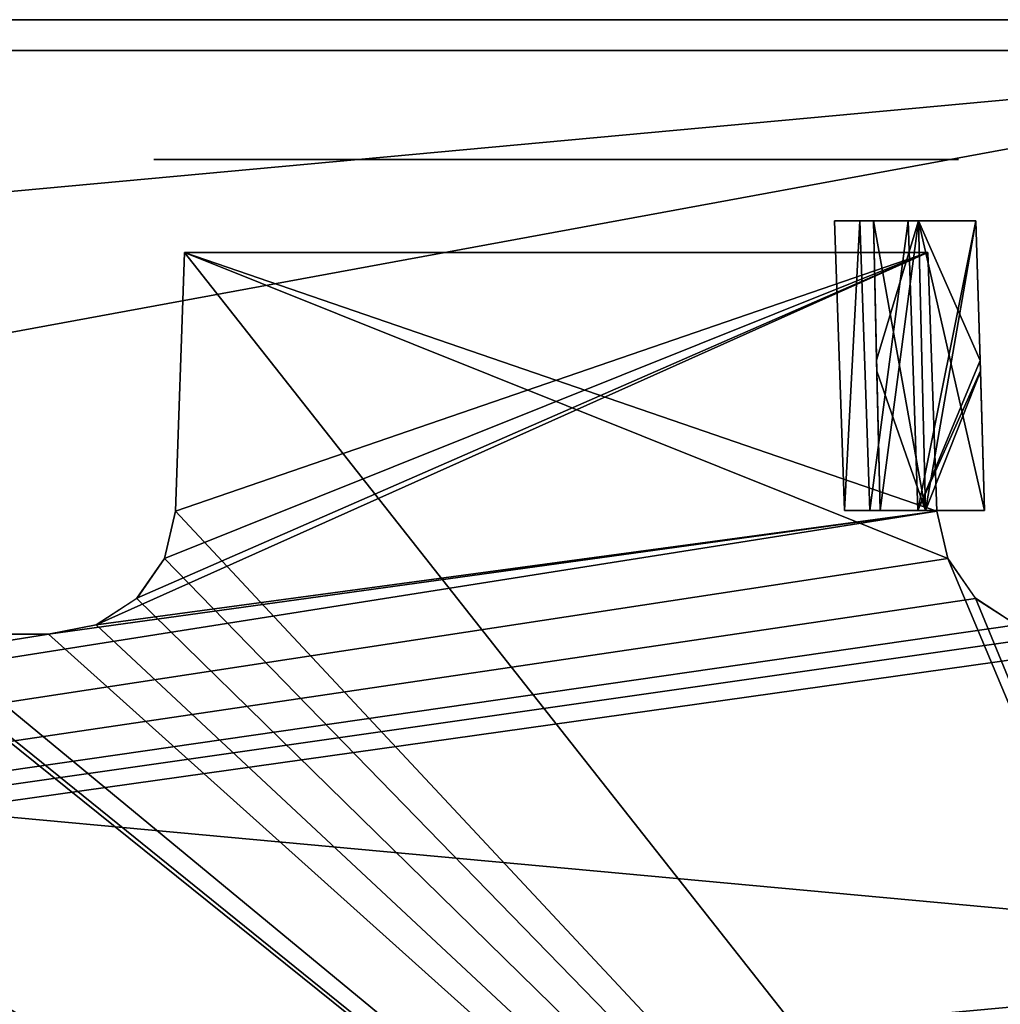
# Model space of a CAD drawing. Header units: millimetres. Extents: x -141 to 250, y -45 to 55.
# Tile 101 of 170: x 71 to 86, y 40 to 55. Entities that reach past the tile are written whole.
import ezdxf

# ---------------------------------------------------------------- set-up
doc = ezdxf.new("R2010")
doc.units = ezdxf.units.MM
doc.header["$LTSCALE"] = 52.148148
for name, color, linetype in [('137', 7, 'CONTINUOUS'), ('139', 7, 'CONTINUOUS'), ('157', 7, 'CONTINUOUS'), ('3', 7, 'CONTINUOUS'), ('39', 7, 'CONTINUOUS'), ('41', 7, 'CONTINUOUS'), ('7', 7, 'CONTINUOUS'), ('802', 7, 'CONTINUOUS')]:
    doc.layers.add(name, color=color, linetype=linetype)

msp = doc.modelspace()

# ---------------------------------------------------------------- linework, layer by layer
at = {"layer": '137', "linetype": 'Continuous'}
for points in [[(30.266, 47.269, -40.752), (95, 24.261, -41.355), (30.408, 51.339, -40.646), (30.266, 47.269, -40.752)], [(30.408, 51.339, -40.646), (95, 24.261, -41.355), (47.108, 45.485, -40.799), (30.408, 51.339, -40.646)], [(51.891, 47.269, -40.752), (95, 24.261, -41.355), (52.033, 51.339, -40.646), (51.891, 47.269, -40.752)], [(52.033, 51.339, -40.646), (95, 24.261, -41.355), (68.093, 45.901, -40.788), (52.033, 51.339, -40.646)], [(73.516, 47.269, -40.752), (95, 24.261, -41.355), (73.658, 51.339, -40.646), (73.516, 47.269, -40.752)], [(85.342, 51.339, -40.646), (73.658, 51.339, -40.646), (85.484, 47.269, -40.752), (85.342, 51.339, -40.646)], [(85.484, 47.269, -40.752), (73.658, 51.339, -40.646), (85.656, 46.526, -40.772), (85.484, 47.269, -40.752)], [(73.658, 51.339, -40.646), (95, 24.261, -41.355), (85.656, 46.526, -40.772), (73.658, 51.339, -40.646)], [(-19.656, 46.525, -40.772), (95, 24.261, -41.355), (-19.484, 47.269, -40.752), (-19.656, 46.525, -40.772)], [(-19.484, 47.269, -40.752), (95, 24.261, -41.355), (3.858, 45.485, -40.799), (-19.484, 47.269, -40.752)], [(8.469, 46.525, -40.772), (95, 24.261, -41.355), (8.641, 47.269, -40.752), (8.469, 46.525, -40.772)], [(8.641, 47.269, -40.752), (95, 24.261, -41.355), (25.483, 45.485, -40.799), (8.641, 47.269, -40.752)], [(30.094, 46.525, -40.772), (95, 24.261, -41.355), (30.266, 47.269, -40.752), (30.094, 46.525, -40.772)], [(51.719, 46.525, -40.772), (95, 24.261, -41.355), (51.891, 47.269, -40.752), (51.719, 46.525, -40.772)], [(73.344, 46.525, -40.772), (95, 24.261, -41.355), (73.516, 47.269, -40.752), (73.344, 46.525, -40.772)], [(-31.594, 45.9, -40.788), (95, 24.261, -41.355), (-31.156, 46.525, -40.772), (-31.594, 45.9, -40.788)], [(-31.156, 46.525, -40.772), (95, 24.261, -41.355), (-23.517, 45.339, -40.803), (-31.156, 46.525, -40.772)], [(-20.094, 45.9, -40.788), (95, 24.261, -41.355), (-19.656, 46.525, -40.772), (-20.094, 45.9, -40.788)], [(8.031, 45.9, -40.788), (95, 24.261, -41.355), (8.469, 46.525, -40.772), (8.031, 45.9, -40.788)], [(29.656, 45.9, -40.788), (95, 24.261, -41.355), (30.094, 46.525, -40.772), (29.656, 45.9, -40.788)], [(51.281, 45.9, -40.788), (95, 24.261, -41.355), (51.719, 46.525, -40.772), (51.281, 45.9, -40.788)], [(72.906, 45.9, -40.788), (95, 24.261, -41.355), (73.344, 46.525, -40.772), (72.906, 45.9, -40.788)], [(85.656, 46.526, -40.772), (95, 24.261, -41.355), (86.093, 45.901, -40.788), (85.656, 46.526, -40.772)], [(-32.234, 45.485, -40.799), (95, 24.261, -41.355), (-31.594, 45.9, -40.788), (-32.234, 45.485, -40.799)], [(-20.734, 45.485, -40.799), (95, 24.261, -41.355), (-20.094, 45.9, -40.788), (-20.734, 45.485, -40.799)], [(7.391, 45.485, -40.799), (95, 24.261, -41.355), (8.031, 45.9, -40.788), (7.391, 45.485, -40.799)], [(29.016, 45.485, -40.799), (95, 24.261, -41.355), (29.656, 45.9, -40.788), (29.016, 45.485, -40.799)], [(50.641, 45.485, -40.799), (95, 24.261, -41.355), (51.281, 45.9, -40.788), (50.641, 45.485, -40.799)], [(68.093, 45.901, -40.788), (95, 24.261, -41.355), (68.733, 45.485, -40.799), (68.093, 45.901, -40.788)], [(72.266, 45.485, -40.799), (95, 24.261, -41.355), (72.906, 45.9, -40.788), (72.266, 45.485, -40.799)], [(86.093, 45.901, -40.788), (95, 24.261, -41.355), (86.733, 45.485, -40.799), (86.093, 45.901, -40.788)], [(-32.983, 45.339, -40.803), (95, 24.261, -41.355), (-32.234, 45.485, -40.799), (-32.983, 45.339, -40.803)], [(-21.483, 45.339, -40.803), (95, 24.261, -41.355), (-20.734, 45.485, -40.799), (-21.483, 45.339, -40.803)], [(3.858, 45.485, -40.799), (95, 24.261, -41.355), (4.608, 45.339, -40.803), (3.858, 45.485, -40.799)], [(6.642, 45.339, -40.803), (95, 24.261, -41.355), (7.391, 45.485, -40.799), (6.642, 45.339, -40.803)], [(25.483, 45.485, -40.799), (95, 24.261, -41.355), (26.233, 45.339, -40.803), (25.483, 45.485, -40.799)], [(28.267, 45.339, -40.803), (95, 24.261, -41.355), (29.016, 45.485, -40.799), (28.267, 45.339, -40.803)], [(47.108, 45.485, -40.799), (95, 24.261, -41.355), (47.858, 45.339, -40.803), (47.108, 45.485, -40.799)], [(49.892, 45.339, -40.803), (95, 24.261, -41.355), (50.641, 45.485, -40.799), (49.892, 45.339, -40.803)], [(68.733, 45.485, -40.799), (95, 24.261, -41.355), (69.483, 45.339, -40.803), (68.733, 45.485, -40.799)], [(71.517, 45.339, -40.803), (95, 24.261, -41.355), (72.266, 45.485, -40.799), (71.517, 45.339, -40.803)], [(-60, 24.261, -41.355), (95, 24.261, -41.355), (-35.017, 45.339, -40.803), (-60, 24.261, -41.355)], [(-35.017, 45.339, -40.803), (95, 24.261, -41.355), (-32.983, 45.339, -40.803), (-35.017, 45.339, -40.803)], [(-23.517, 45.339, -40.803), (95, 24.261, -41.355), (-21.483, 45.339, -40.803), (-23.517, 45.339, -40.803)], [(4.608, 45.339, -40.803), (95, 24.261, -41.355), (6.642, 45.339, -40.803), (4.608, 45.339, -40.803)], [(26.233, 45.339, -40.803), (95, 24.261, -41.355), (28.267, 45.339, -40.803), (26.233, 45.339, -40.803)], [(47.858, 45.339, -40.803), (95, 24.261, -41.355), (49.892, 45.339, -40.803), (47.858, 45.339, -40.803)], [(69.483, 45.339, -40.803), (95, 24.261, -41.355), (71.517, 45.339, -40.803), (69.483, 45.339, -40.803)]]:
    msp.add_3dface(points, dxfattribs=at)
at = {"layer": '139', "linetype": 'Continuous'}
for points in [[(85.342, 51.339, 40.646), (85.484, 47.269, 40.752), (72.267, 45.485, 40.799), (85.342, 51.339, 40.646)], [(72.907, 45.901, 40.788), (85.342, 51.339, 40.646), (72.267, 45.485, 40.799), (72.907, 45.901, 40.788)], [(73.344, 46.526, 40.772), (85.342, 51.339, 40.646), (72.907, 45.901, 40.788), (73.344, 46.526, 40.772)], [(73.516, 47.269, 40.752), (85.342, 51.339, 40.646), (73.344, 46.526, 40.772), (73.516, 47.269, 40.752)], [(73.658, 51.339, 40.646), (85.342, 51.339, 40.646), (73.516, 47.269, 40.752), (73.658, 51.339, 40.646)], [(85.484, 47.269, 40.752), (-60, 24.261, 41.355), (71.517, 45.339, 40.803), (85.484, 47.269, 40.752)], [(85.656, 46.525, 40.772), (-60, 24.261, 41.355), (85.484, 47.269, 40.752), (85.656, 46.525, 40.772)], [(72.267, 45.485, 40.799), (85.484, 47.269, 40.752), (71.517, 45.339, 40.803), (72.267, 45.485, 40.799)], [(86.094, 45.9, 40.788), (-60, 24.261, 41.355), (85.656, 46.525, 40.772), (86.094, 45.9, 40.788)], [(86.734, 45.485, 40.799), (-60, 24.261, 41.355), (86.094, 45.9, 40.788), (86.734, 45.485, 40.799)], [(87.483, 45.339, 40.803), (-60, 24.261, 41.355), (86.734, 45.485, 40.799), (87.483, 45.339, 40.803)], [(71.517, 45.339, 40.803), (-60, 24.261, 41.355), (69.483, 45.339, 40.803), (71.517, 45.339, 40.803)], [(89.517, 45.339, 40.803), (-60, 24.261, 41.355), (87.483, 45.339, 40.803), (89.517, 45.339, 40.803)], [(95, 24.261, 41.355), (-60, 24.261, 41.355), (89.517, 45.339, 40.803), (95, 24.261, 41.355)]]:
    msp.add_3dface(points, dxfattribs=at)
at = {"layer": '157', "linetype": 'Continuous'}
for points in [[(84.49, 51.835, -2.404), (85.194, 51.835, -3.306), (84.538, 49.647, -2.337), (84.49, 51.835, -2.404)], [(84.49, 51.835, 2.404), (85.306, 47.283, 3.194), (85.194, 51.835, 3.306), (84.49, 51.835, 2.404)], [(84.542, 49.473, 2.332), (85.306, 47.283, 3.194), (84.49, 51.835, 2.404), (84.542, 49.473, 2.332)], [(84.538, 49.647, -2.337), (85.194, 51.835, -3.306), (84.592, 47.283, -2.264), (84.538, 49.647, -2.337)], [(84.592, 47.283, -2.264), (85.194, 51.835, -3.306), (85.306, 47.283, -3.194), (84.592, 47.283, -2.264)], [(85.194, 51.835, -3.306), (86.096, 51.835, -4.01), (85.306, 47.283, -3.194), (85.194, 51.835, -3.306)], [(85.194, 51.835, 3.306), (86.236, 47.283, 3.908), (86.163, 49.639, 3.961), (85.194, 51.835, 3.306)], [(85.306, 47.283, 3.194), (86.236, 47.283, 3.908), (85.194, 51.835, 3.306), (85.306, 47.283, 3.194)], [(86.096, 51.835, 4.01), (85.194, 51.835, 3.306), (86.163, 49.639, 3.961), (86.096, 51.835, 4.01)], [(86.096, 51.835, -4.01), (86.169, 49.469, -3.958), (85.306, 47.283, -3.194), (86.096, 51.835, -4.01)], [(84.592, 47.283, 2.264), (85.306, 47.283, 3.194), (84.542, 49.473, 2.332), (84.592, 47.283, 2.264)], [(86.169, 49.469, -3.958), (86.236, 47.283, -3.908), (85.306, 47.283, -3.194), (86.169, 49.469, -3.958)]]:
    msp.add_3dface(points, dxfattribs=at)
at = {"layer": '3', "linetype": 'Continuous'}
for points in [[(-60, 55, 42.215), (95, 55, 42.215), (-60, 55, -42.215), (-60, 55, 42.215)], [(-60, 55, -42.215), (95, 55, 42.215), (95, 55, -42.215), (-60, 55, -42.215)]]:
    msp.add_3dface(points, dxfattribs=at)
at = {"layer": '39', "linetype": 'Continuous'}
for points in [[(95, 25.974, 43.463), (-60, 54.513, 42.715), (-60, 40.243, 43.089), (95, 25.974, 43.463)], [(95, 40.243, 43.089), (95, 54.513, 42.715), (-60, 54.513, 42.715), (95, 40.243, 43.089)], [(95, 25.974, 43.463), (95, 40.243, 43.089), (-60, 54.513, 42.715), (95, 25.974, 43.463)], [(-60, 25.974, 43.463), (95, 25.974, 43.463), (-60, 40.243, 43.089), (-60, 25.974, 43.463)]]:
    msp.add_3dface(points, dxfattribs=at)
at = {"layer": '41', "linetype": 'Continuous'}
for points in [[(95, 54.513, -42.715), (-60, 25.974, -43.463), (-60, 40.243, -43.089), (95, 54.513, -42.715)], [(-60, 54.513, -42.715), (95, 54.513, -42.715), (-60, 40.243, -43.089), (-60, 54.513, -42.715)], [(95, 54.513, -42.715), (95, 40.243, -43.089), (-60, 25.974, -43.463), (95, 54.513, -42.715)], [(95, 40.243, -43.089), (95, 25.974, -43.463), (-60, 25.974, -43.463), (95, 40.243, -43.089)]]:
    msp.add_3dface(points, dxfattribs=at)
at = {"layer": '7', "linetype": 'Continuous'}
for points in [[(73.175, 52.8, 16.825), (73.175, 52.8, 3.175), (73.242, 52.8, 2.925), (73.175, 52.8, 16.825)], [(73.242, 52.8, 17.075), (73.175, 52.8, 16.825), (73.242, 52.8, 2.925), (73.242, 52.8, 17.075)], [(73.175, 52.8, -16.825), (73.242, 52.8, -17.075), (73.175, 52.8, -3.175), (73.175, 52.8, -16.825)], [(73.175, 52.8, -3.175), (73.242, 52.8, -17.075), (73.242, 52.8, -2.925), (73.175, 52.8, -3.175)], [(73.675, 52.8, 22.675), (82.886, 52.8, 32.667), (73.175, 52.8, 39.146), (73.675, 52.8, 22.675)], [(82.886, 52.8, 32.667), (82.886, 52.8, 34.333), (73.175, 52.8, 39.146), (82.886, 52.8, 32.667)], [(82.886, 52.8, 34.333), (83.37, 52.8, 35.926), (73.175, 52.8, 39.146), (82.886, 52.8, 34.333)], [(83.37, 52.8, 35.926), (84.295, 52.8, 37.311), (73.175, 52.8, 39.146), (83.37, 52.8, 35.926)], [(84.295, 52.8, 37.311), (85.582, 52.8, 38.368), (73.175, 52.8, 39.146), (84.295, 52.8, 37.311)], [(85.582, 52.8, 38.368), (85.76, 52.8, 38.551), (73.175, 52.8, 39.146), (85.582, 52.8, 38.368)], [(85.76, 52.8, 38.551), (85.825, 52.8, 38.796), (73.175, 52.8, 39.146), (85.76, 52.8, 38.551)], [(85.825, 52.8, 38.796), (85.825, 52.8, 39.133), (73.175, 52.8, 39.146), (85.825, 52.8, 38.796)], [(85.825, 52.8, 39.133), (85.825, 52.8, 39.14), (73.175, 52.8, 39.146), (85.825, 52.8, 39.133)], [(85.825, 52.8, 39.14), (85.825, 52.8, 39.146), (73.175, 52.8, 39.146), (85.825, 52.8, 39.14)], [(73.175, 52.8, 39.14), (73.242, 52.8, 22.925), (73.175, 52.8, 39.146), (73.175, 52.8, 39.14)], [(73.175, 52.8, 39.133), (73.242, 52.8, 22.925), (73.175, 52.8, 39.14), (73.175, 52.8, 39.133)], [(73.175, 52.8, 23.175), (73.242, 52.8, 22.925), (73.175, 52.8, 39.133), (73.175, 52.8, 23.175)], [(73.242, 52.8, 22.925), (73.425, 52.8, 22.742), (73.175, 52.8, 39.146), (73.242, 52.8, 22.925)], [(73.425, 52.8, 22.742), (73.675, 52.8, 22.675), (73.175, 52.8, 39.146), (73.425, 52.8, 22.742)], [(73.242, 52.8, -22.925), (73.175, 52.8, -23.175), (85.825, 52.8, -39.146), (73.242, 52.8, -22.925)], [(73.175, 52.8, -23.175), (73.175, 52.8, -39.133), (85.825, 52.8, -39.146), (73.175, 52.8, -23.175)], [(73.175, 52.8, -39.133), (73.175, 52.8, -39.14), (85.825, 52.8, -39.146), (73.175, 52.8, -39.133)], [(73.175, 52.8, -39.14), (73.175, 52.8, -39.146), (85.825, 52.8, -39.146), (73.175, 52.8, -39.14)], [(73.425, 52.8, 17.258), (73.242, 52.8, 17.075), (73.242, 52.8, 2.925), (73.425, 52.8, 17.258)], [(73.425, 52.8, 2.742), (73.425, 52.8, 17.258), (73.242, 52.8, 2.925), (73.425, 52.8, 2.742)], [(73.242, 52.8, -2.925), (73.242, 52.8, -17.075), (73.425, 52.8, -2.742), (73.242, 52.8, -2.925)], [(73.242, 52.8, -17.075), (73.425, 52.8, -17.258), (73.425, 52.8, -2.742), (73.242, 52.8, -17.075)], [(73.425, 52.8, -22.742), (73.242, 52.8, -22.925), (85.825, 52.8, -39.146), (73.425, 52.8, -22.742)], [(73.675, 52.8, 17.325), (73.425, 52.8, 17.258), (73.675, 52.8, 2.675), (73.675, 52.8, 17.325)], [(73.675, 52.8, 2.675), (73.425, 52.8, 17.258), (73.425, 52.8, 2.742), (73.675, 52.8, 2.675)], [(73.425, 52.8, -17.258), (73.675, 52.8, -17.325), (73.425, 52.8, -2.742), (73.425, 52.8, -17.258)], [(73.425, 52.8, -2.742), (73.675, 52.8, -17.325), (73.675, 52.8, -2.675), (73.425, 52.8, -2.742)], [(73.675, 52.8, -22.675), (73.425, 52.8, -22.742), (85.825, 52.8, -39.146), (73.675, 52.8, -22.675)], [(83.451, 52.8, 2.74), (73.675, 52.8, 17.325), (83.204, 52.8, 2.675), (83.451, 52.8, 2.74)], [(83.204, 52.8, 2.675), (73.675, 52.8, 17.325), (73.675, 52.8, 2.675), (83.204, 52.8, 2.675)], [(83.632, 52.8, 2.918), (73.675, 52.8, 17.325), (83.451, 52.8, 2.74), (83.632, 52.8, 2.918)], [(85.325, 52.8, 17.325), (73.675, 52.8, 17.325), (84.487, 52.8, 4.013), (85.325, 52.8, 17.325)], [(84.487, 52.8, 4.013), (73.675, 52.8, 17.325), (83.632, 52.8, 2.918), (84.487, 52.8, 4.013)], [(73.675, 52.8, -17.325), (85.325, 52.8, -17.325), (73.675, 52.8, -2.675), (73.675, 52.8, -17.325)], [(73.675, 52.8, -2.675), (85.325, 52.8, -17.325), (83.204, 52.8, -2.675), (73.675, 52.8, -2.675)], [(85.325, 52.8, 22.675), (82.886, 52.8, 32.667), (73.675, 52.8, 22.675), (85.325, 52.8, 22.675)], [(85.325, 52.8, -22.675), (73.675, 52.8, -22.675), (85.825, 52.8, -39.146), (85.325, 52.8, -22.675)], [(83.37, 52.8, 31.074), (82.886, 52.8, 32.667), (85.325, 52.8, 22.675), (83.37, 52.8, 31.074)], [(83.204, 52.8, -2.675), (85.325, 52.8, -17.325), (83.449, 52.8, -2.74), (83.204, 52.8, -2.675)], [(84.295, 52.8, 29.689), (83.37, 52.8, 31.074), (85.325, 52.8, 22.675), (84.295, 52.8, 29.689)], [(83.449, 52.8, -2.74), (85.325, 52.8, -17.325), (83.632, 52.8, -2.918), (83.449, 52.8, -2.74)], [(83.632, 52.8, -2.918), (85.325, 52.8, -17.325), (84.487, 52.8, -4.013), (83.632, 52.8, -2.918)], [(85.575, 52.8, 22.742), (84.295, 52.8, 29.689), (85.325, 52.8, 22.675), (85.575, 52.8, 22.742)], [(85.582, 52.8, 28.632), (84.295, 52.8, 29.689), (85.575, 52.8, 22.742), (85.582, 52.8, 28.632)], [(85.582, 52.8, 4.868), (85.325, 52.8, 17.325), (84.487, 52.8, 4.013), (85.582, 52.8, 4.868)], [(85.582, 52.8, -4.868), (84.487, 52.8, -4.013), (85.575, 52.8, -17.258), (85.582, 52.8, -4.868)], [(84.487, 52.8, -4.013), (85.325, 52.8, -17.325), (85.575, 52.8, -17.258), (84.487, 52.8, -4.013)], [(85.575, 52.8, 17.258), (85.325, 52.8, 17.325), (85.582, 52.8, 4.868), (85.575, 52.8, 17.258)], [(85.575, 52.8, -22.742), (85.325, 52.8, -22.675), (85.825, 52.8, -39.146), (85.575, 52.8, -22.742)], [(85.758, 52.8, 17.075), (85.575, 52.8, 17.258), (85.582, 52.8, 4.868), (85.758, 52.8, 17.075)], [(85.758, 52.8, -17.075), (85.582, 52.8, -4.868), (85.575, 52.8, -17.258), (85.758, 52.8, -17.075)], [(85.758, 52.8, 22.925), (85.582, 52.8, 28.632), (85.575, 52.8, 22.742), (85.758, 52.8, 22.925)], [(85.758, 52.8, -22.925), (85.575, 52.8, -22.742), (85.825, 52.8, -39.146), (85.758, 52.8, -22.925)], [(85.76, 52.8, 5.051), (85.758, 52.8, 17.075), (85.582, 52.8, 4.868), (85.76, 52.8, 5.051)], [(85.76, 52.8, -5.049), (85.582, 52.8, -4.868), (85.758, 52.8, -17.075), (85.76, 52.8, -5.049)], [(85.76, 52.8, 28.451), (85.582, 52.8, 28.632), (85.758, 52.8, 22.925), (85.76, 52.8, 28.451)], [(85.825, 52.8, 16.825), (85.758, 52.8, 17.075), (85.825, 52.8, 5.296), (85.825, 52.8, 16.825)], [(85.825, 52.8, 5.296), (85.758, 52.8, 17.075), (85.76, 52.8, 5.051), (85.825, 52.8, 5.296)], [(85.825, 52.8, -16.825), (85.76, 52.8, -5.049), (85.758, 52.8, -17.075), (85.825, 52.8, -16.825)], [(85.825, 52.8, 23.175), (85.76, 52.8, 28.451), (85.758, 52.8, 22.925), (85.825, 52.8, 23.175)], [(85.825, 52.8, -39.14), (85.758, 52.8, -22.925), (85.825, 52.8, -39.146), (85.825, 52.8, -39.14)], [(85.825, 52.8, -39.133), (85.758, 52.8, -22.925), (85.825, 52.8, -39.14), (85.825, 52.8, -39.133)], [(85.825, 52.8, -23.175), (85.758, 52.8, -22.925), (85.825, 52.8, -39.133), (85.825, 52.8, -23.175)], [(85.825, 52.8, -5.296), (85.76, 52.8, -5.049), (85.825, 52.8, -16.825), (85.825, 52.8, -5.296)], [(85.825, 52.8, 28.204), (85.76, 52.8, 28.451), (85.825, 52.8, 23.175), (85.825, 52.8, 28.204)]]:
    msp.add_3dface(points, dxfattribs=at)
at = {"layer": '802', "linetype": 'Continuous'}
for points in [[(84.273, 51.835, 31.501), (84.033, 47.283, 32.828), (83.875, 51.835, 32.814), (84.273, 51.835, 31.501)], [(83.875, 51.835, 34.186), (84.033, 47.283, 34.172), (84.273, 51.835, 35.499), (83.875, 51.835, 34.186)], [(83.875, 51.835, 32.814), (84.033, 47.283, 34.172), (83.875, 51.835, 34.186), (83.875, 51.835, 32.814)], [(84.033, 47.283, 32.828), (84.033, 47.283, 34.172), (83.875, 51.835, 32.814), (84.033, 47.283, 32.828)], [(84.429, 47.283, 31.543), (84.033, 47.283, 32.828), (84.273, 51.835, 31.501), (84.429, 47.283, 31.543)], [(84.033, 47.283, 34.172), (84.429, 47.283, 35.457), (84.273, 51.835, 35.499), (84.033, 47.283, 34.172)], [(85.035, 51.835, 30.36), (84.429, 47.283, 31.543), (84.273, 51.835, 31.501), (85.035, 51.835, 30.36)], [(84.273, 51.835, 35.499), (84.429, 47.283, 35.457), (85.035, 51.835, 36.64), (84.273, 51.835, 35.499)], [(85.186, 47.283, 30.431), (84.429, 47.283, 31.543), (85.035, 51.835, 30.36), (85.186, 47.283, 30.431)], [(84.429, 47.283, 35.457), (85.186, 47.283, 36.569), (85.035, 51.835, 36.64), (84.429, 47.283, 35.457)], [(86.096, 51.835, 29.49), (85.186, 47.283, 30.431), (85.035, 51.835, 30.36), (86.096, 51.835, 29.49)], [(85.035, 51.835, 36.64), (85.186, 47.283, 36.569), (86.096, 51.835, 37.51), (85.035, 51.835, 36.64)], [(86.168, 49.476, 29.542), (85.186, 47.283, 30.431), (86.096, 51.835, 29.49), (86.168, 49.476, 29.542)], [(86.096, 51.835, 37.51), (85.186, 47.283, 36.569), (86.163, 49.639, 37.461), (86.096, 51.835, 37.51)], [(85.186, 47.283, 36.569), (86.236, 47.283, 37.408), (86.163, 49.639, 37.461), (85.186, 47.283, 36.569)], [(86.236, 47.283, 29.592), (85.186, 47.283, 30.431), (86.168, 49.476, 29.542), (86.236, 47.283, 29.592)]]:
    msp.add_3dface(points, dxfattribs=at)

doc.saveas('drawing.dxf')
